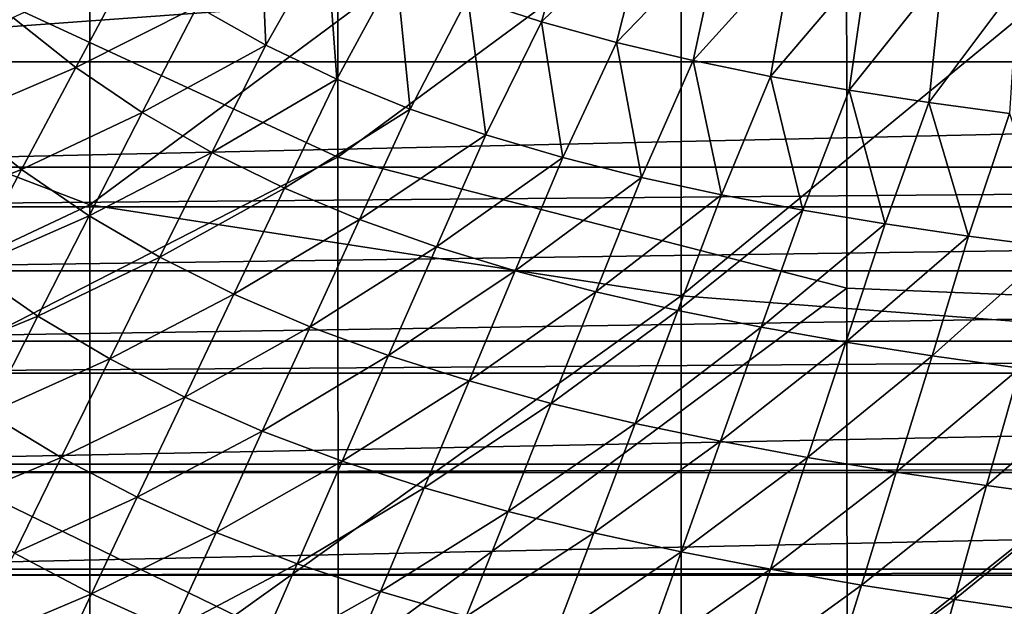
# Model space of a CAD drawing. Header units: metres. Extents: x -104 to 104, y -68 to 90.
# Tile 83 of 256: x -11.5 to -5.36, y -59.46 to -55.8. Entities that reach past the tile are written whole.
import ezdxf

# ---------------------------------------------------------------- set-up
doc = ezdxf.new("R2010")
doc.units = ezdxf.units.M
doc.layers.add('solid_FIT-BATH-153_SW0002', color=7, linetype='CONTINUOUS')

msp = doc.modelspace()

# ---------------------------------------------------------------- linework, layer by layer
at = {"layer": 'solid_FIT-BATH-153_SW0002'}
for points in [[(-9.519306, -53.415058, 10.450956), (-9.516532, -56.657337, 10.174276), (-12.695654, -55.185204, 10.275314)], [(-6.341945, -54.314671, 10.398998), (-9.516532, -56.657337, 10.174276), (-9.519306, -53.415058, 10.450956)], [(-14.752053, -55.545864, 13.235017), (-11.063119, -56.955433, 13.146264), (-11.063119, -53.676071, 13.427971)], [(-11.063119, -53.676071, 13.427971), (-11.063119, -56.955433, 13.146264), (-7.374184, -54.216324, 13.411128)], [(14.95666, -53.915718, 6.273735), (-14.956617, -53.915817, 6.273743), (-14.584985, -56.061543, 6.46147)], [(14.584984, -56.061546, 6.46147), (14.95666, -53.915718, 6.273735), (-14.584985, -56.061543, 6.46147)], [(-11.063119, -56.955433, 13.146264), (-7.374184, -57.522076, 13.126828), (-7.374184, -54.216324, 13.411128)], [(-7.374184, -54.216324, 13.411128), (-7.374184, -57.522076, 13.126828), (-3.685249, -54.484783, 13.409761)], [(-6.341945, -54.314671, 10.398998), (-6.339929, -57.475014, 10.126211), (-9.516532, -56.657337, 10.174276)], [(-3.167725, -54.302979, 10.416376), (-3.166559, -57.601345, 10.133073), (-6.341945, -54.314671, 10.398998)], [(-3.166559, -57.601345, 10.133073), (-6.339929, -57.475014, 10.126211), (-6.341945, -54.314671, 10.398998)], [(-7.374184, -57.522076, 13.126828), (-3.685249, -57.803608, 13.124873), (-3.685249, -54.484783, 13.409761)], [(-8.24551, -55.811424, -5.159258), (-8.705035, -55.660885, -5.076996), (-8.02668, -55.045052, -5.430901)], [(-8.24551, -55.811424, -5.159258), (-8.02668, -55.045052, -5.430901), (-7.582483, -55.167034, -5.502922)], [(-9.96647, -55.957783, -4.548944), (-10.393465, -55.715958, -4.45189), (-10.00568, -55.057903, -4.803194)], [(-9.96647, -55.957783, -4.548944), (-10.00568, -55.057903, -4.803194), (-9.587431, -55.286892, -4.897651)], [(-7.776634, -55.941574, -5.235072), (-8.24551, -55.811424, -5.159258), (-7.582483, -55.167034, -5.502922)], [(-7.776634, -55.941574, -5.235072), (-7.582483, -55.167034, -5.502922), (-7.131254, -55.271893, -5.568542)], [(-9.516532, -56.657337, 10.174276), (-12.692186, -58.283115, 9.996638), (-12.695654, -55.185204, 10.275314)], [(-9.522548, -56.170433, -4.643414), (-9.96647, -55.957783, -4.548944), (-9.587431, -55.286892, -4.897651)], [(-9.522548, -56.170433, -4.643414), (-9.587431, -55.286892, -4.897651), (-9.153101, -55.487022, -4.989381)], [(-7.299624, -56.054279, -5.304118), (-7.776634, -55.941574, -5.235072), (-7.131254, -55.271893, -5.568542)], [(-7.299624, -56.054279, -5.304118), (-7.131254, -55.271893, -5.568542), (-6.6739, -55.362419, -5.6277)], [(-6.815392, -56.152481, -5.366337), (-7.299624, -56.054279, -5.304118), (-6.6739, -55.362419, -5.6277)], [(-6.815392, -56.152481, -5.366337), (-6.6739, -55.362419, -5.6277), (-6.21131, -55.44138, -5.680349)], [(-11.152165, -56.096928, -3.96705), (-11.544831, -55.786137, -3.870307), (-10.800895, -55.444237, -4.354404)], [(-11.152165, -56.096928, -3.96705), (-10.800895, -55.444237, -4.354404), (-10.393465, -55.715958, -4.45189)], [(-6.324781, -56.239014, -5.4217), (-6.815392, -56.152481, -5.366337), (-6.21131, -55.44138, -5.680349)], [(-6.324781, -56.239014, -5.4217), (-6.21131, -55.44138, -5.680349), (-5.743962, -55.510887, -5.726591)], [(-9.063975, -56.356384, -4.733898), (-9.522548, -56.170433, -4.643414), (-9.153101, -55.487022, -4.989381)], [(-9.063975, -56.356384, -4.733898), (-9.153101, -55.487022, -4.989381), (-8.705035, -55.660885, -5.076996)], [(-5.827973, -56.315777, -5.470428), (-6.324781, -56.239014, -5.4217), (-5.743962, -55.510887, -5.726591)], [(-5.827973, -56.315777, -5.470428), (-5.743962, -55.510887, -5.726591), (-5.271792, -55.572197, -5.766725)], [(-14.752053, -55.545864, 13.235017), (-14.752053, -58.691341, 12.94851), (-11.063119, -56.955433, 13.146264)], [(-5.324772, -56.384117, -5.512887), (-5.827973, -56.315777, -5.470428), (-5.271792, -55.572197, -5.766725)], [(-8.592939, -56.518532, -4.819185), (-9.063975, -56.356384, -4.733898), (-8.705035, -55.660885, -5.076996)], [(-8.592939, -56.518532, -4.819185), (-8.705035, -55.660885, -5.076996), (-8.24551, -55.811424, -5.159258)], [(-10.736989, -56.37759, -4.065573), (-11.152165, -56.096928, -3.96705), (-10.393465, -55.715958, -4.45189)], [(-10.736989, -56.37759, -4.065573), (-10.393465, -55.715958, -4.45189), (-9.96647, -55.957783, -4.548944)], [(-11.890828, -56.41383, -3.436471), (-11.544831, -55.786137, -3.870307), (-11.152165, -56.096928, -3.96705)], [(-8.111496, -56.65979, -4.898176), (-8.592939, -56.518532, -4.819185), (-8.24551, -55.811424, -5.159258)], [(-8.111496, -56.65979, -4.898176), (-8.24551, -55.811424, -5.159258), (-7.776634, -55.941574, -5.235072)], [(-10.301907, -56.628418, -4.16364), (-10.736989, -56.37759, -4.065573), (-9.96647, -55.957783, -4.548944)], [(-10.301907, -56.628418, -4.16364), (-9.96647, -55.957783, -4.548944), (-9.522548, -56.170433, -4.643414)], [(-7.620848, -56.783066, -4.970515), (-8.111496, -56.65979, -4.898176), (-7.776634, -55.941574, -5.235072)], [(-7.620848, -56.783066, -4.970515), (-7.776634, -55.941574, -5.235072), (-7.299624, -56.054279, -5.304118)], [(14.584984, -56.061546, 6.46147), (-14.584985, -56.061543, 6.46147), (-14.447524, -56.718449, 6.518942)], [(14.447522, -56.718452, 6.518942), (14.584984, -56.061546, 6.46147), (-14.447524, -56.718449, 6.518942)], [(-11.491202, -56.733044, -3.534016), (-11.890828, -56.41383, -3.436471), (-11.152165, -56.096928, -3.96705)], [(-11.491202, -56.733044, -3.534016), (-11.152165, -56.096928, -3.96705), (-10.736989, -56.37759, -4.065573)], [(-7.121847, -56.891273, -5.036148), (-7.620848, -56.783066, -4.970515), (-7.299624, -56.054279, -5.304118)], [(-7.121847, -56.891273, -5.036148), (-7.299624, -56.054279, -5.304118), (-6.815392, -56.152481, -5.366337)], [(-6.615286, -56.987259, -5.095045), (-7.121847, -56.891273, -5.036148), (-6.815392, -56.152481, -5.366337)], [(-6.615286, -56.987259, -5.095045), (-6.815392, -56.152481, -5.366337), (-6.324781, -56.239014, -5.4217)], [(-9.849432, -56.850143, -4.259196), (-10.301907, -56.628418, -4.16364), (-9.522548, -56.170433, -4.643414)], [(-9.849432, -56.850143, -4.259196), (-9.522548, -56.170433, -4.643414), (-9.063975, -56.356384, -4.733898)], [(-6.101305, -57.073009, -5.147441), (-6.615286, -56.987259, -5.095045), (-6.324781, -56.239014, -5.4217)], [(-6.101305, -57.073009, -5.147441), (-6.324781, -56.239014, -5.4217), (-5.827973, -56.315777, -5.470428)], [(-5.579616, -57.149967, -5.193737), (-6.101305, -57.073009, -5.147441), (-5.827973, -56.315777, -5.470428)], [(-5.579616, -57.149967, -5.193737), (-5.827973, -56.315777, -5.470428), (-5.324772, -56.384117, -5.512887)], [(-11.068854, -57.022186, -3.633209), (-11.491202, -56.733044, -3.534016), (-10.736989, -56.37759, -4.065573)], [(-11.068854, -57.022186, -3.633209), (-10.736989, -56.37759, -4.065573), (-10.301907, -56.628418, -4.16364)], [(-9.381722, -57.04517, -4.350908), (-9.849432, -56.850143, -4.259196), (-9.063975, -56.356384, -4.733898)], [(-9.381722, -57.04517, -4.350908), (-9.063975, -56.356384, -4.733898), (-8.592939, -56.518532, -4.819185)], [(-5.049915, -57.219547, -5.234341), (-5.579616, -57.149967, -5.193737), (-5.324772, -56.384117, -5.512887)], [(-12.223685, -57.024635, -2.95619), (-11.890828, -56.41383, -3.436471), (-11.491202, -56.733044, -3.534016)], [(-8.900846, -57.216339, -4.437623), (-9.381722, -57.04517, -4.350908), (-8.592939, -56.518532, -4.819185)], [(-8.900846, -57.216339, -4.437623), (-8.592939, -56.518532, -4.819185), (-8.111496, -56.65979, -4.898176)], [(-10.626266, -57.281574, -3.731928), (-11.068854, -57.022186, -3.633209), (-10.301907, -56.628418, -4.16364)], [(-10.626266, -57.281574, -3.731928), (-10.301907, -56.628418, -4.16364), (-9.849432, -56.850143, -4.259196)], [(-9.516532, -56.657337, 10.174276), (-9.513561, -59.829487, 9.881904), (-12.692186, -58.283115, 9.996638)], [(-6.339929, -57.475014, 10.126211), (-9.513561, -59.829487, 9.881904), (-9.516532, -56.657337, 10.174276)], [(-8.408741, -57.366478, -4.518294), (-8.900846, -57.216339, -4.437623), (-8.111496, -56.65979, -4.898176)], [(-8.408741, -57.366478, -4.518294), (-8.111496, -56.65979, -4.898176), (-7.620848, -56.783066, -4.970515)], [(14.447522, -56.718452, 6.518942), (-14.447524, -56.718449, 6.518942), (-14.390323, -56.9664, 6.540635)], [(14.390316, -56.966427, 6.540637), (14.447522, -56.718452, 6.518942), (-14.390323, -56.9664, 6.540635)], [(-11.81779, -57.351849, -3.054462), (-12.223685, -57.024635, -2.95619), (-11.491202, -56.733044, -3.534016)], [(-11.81779, -57.351849, -3.054462), (-11.491202, -56.733044, -3.534016), (-11.068854, -57.022186, -3.633209)], [(-7.90652, -57.498444, -4.592589), (-8.408741, -57.366478, -4.518294), (-7.620848, -56.783066, -4.970515)], [(-7.90652, -57.498444, -4.592589), (-7.620848, -56.783066, -4.970515), (-7.121847, -56.891273, -5.036148)], [(-10.165832, -57.511925, -3.828226), (-10.626266, -57.281574, -3.731928), (-9.849432, -56.850143, -4.259196)], [(-10.165832, -57.511925, -3.828226), (-9.849432, -56.850143, -4.259196), (-9.381722, -57.04517, -4.350908)], [(-7.394951, -57.615089, -4.660465), (-7.90652, -57.498444, -4.592589), (-7.121847, -56.891273, -5.036148)], [(-7.394951, -57.615089, -4.660465), (-7.121847, -56.891273, -5.036148), (-6.615286, -56.987259, -5.095045)], [(-14.752053, -58.691341, 12.94851), (-11.063119, -60.164566, 12.848395), (-11.063119, -56.955433, 13.146264)], [(-11.063119, -56.955433, 13.146264), (-11.063119, -60.164566, 12.848395), (-7.374184, -57.522076, 13.126828)], [(14.390316, -56.966427, 6.540637), (-14.390323, -56.9664, 6.540635), (-14.290957, -57.367367, 6.575715)], [(14.290956, -57.367371, 6.575715), (14.390316, -56.966427, 6.540637), (-14.290957, -57.367367, 6.575715)], [(-6.874745, -57.719204, -4.721904), (-7.394951, -57.615089, -4.660465), (-6.615286, -56.987259, -5.095045)], [(-6.874745, -57.719204, -4.721904), (-6.615286, -56.987259, -5.095045), (-6.101305, -57.073009, -5.147441)], [(-11.388953, -57.649059, -3.154252), (-11.81779, -57.351849, -3.054462), (-11.068854, -57.022186, -3.633209)], [(-11.388953, -57.649059, -3.154252), (-11.068854, -57.022186, -3.633209), (-10.626266, -57.281574, -3.731928)], [(-9.689585, -57.715599, -3.920839), (-10.165832, -57.511925, -3.828226), (-9.381722, -57.04517, -4.350908)], [(-9.689585, -57.715599, -3.920839), (-9.381722, -57.04517, -4.350908), (-8.900846, -57.216339, -4.437623)], [(-6.345952, -57.81279, -4.777165), (-6.874745, -57.719204, -4.721904), (-6.101305, -57.073009, -5.147441)], [(-6.345952, -57.81279, -4.777165), (-6.101305, -57.073009, -5.147441), (-5.579616, -57.149967, -5.193737)], [(-5.808194, -57.897346, -4.826689), (-6.345952, -57.81279, -4.777165), (-5.579616, -57.149967, -5.193737)], [(-5.808194, -57.897346, -4.826689), (-5.579616, -57.149967, -5.193737), (-5.049915, -57.219547, -5.234341)], [(-9.199472, -57.895355, -4.008679), (-9.689585, -57.715599, -3.920839), (-8.900846, -57.216339, -4.437623)], [(-9.199472, -57.895355, -4.008679), (-8.900846, -57.216339, -4.437623), (-8.408741, -57.366478, -4.518294)], [(-5.261076, -57.97435, -4.870923), (-5.808194, -57.897346, -4.826689), (-5.049915, -57.219547, -5.234341)], [(-10.939533, -57.916588, -3.253553), (-11.388953, -57.649059, -3.154252), (-10.626266, -57.281574, -3.731928)], [(-10.939533, -57.916588, -3.253553), (-10.626266, -57.281574, -3.731928), (-10.165832, -57.511925, -3.828226)], [(14.290956, -57.367371, 6.575715), (-14.290957, -57.367367, 6.575715), (-14.17272, -57.805462, 6.614043)], [(14.172709, -57.805496, 6.614046), (14.290956, -57.367371, 6.575715), (-14.17272, -57.805462, 6.614043)], [(-12.131949, -57.952648, -2.528939), (-11.81779, -57.351849, -3.054462), (-11.388953, -57.649059, -3.154252)], [(-8.69732, -58.053959, -4.090756), (-9.199472, -57.895355, -4.008679), (-8.408741, -57.366478, -4.518294)], [(-8.69732, -58.053959, -4.090756), (-8.408741, -57.366478, -4.518294), (-7.90652, -57.498444, -4.592589)], [(-6.339929, -57.475014, 10.126211), (-6.337791, -60.569359, 9.83842), (-9.513561, -59.829487, 9.881904)], [(-8.184142, -58.194202, -4.166762), (-8.69732, -58.053959, -4.090756), (-7.90652, -57.498444, -4.592589)], [(-8.184142, -58.194202, -4.166762), (-7.90652, -57.498444, -4.592589), (-7.394951, -57.615089, -4.660465)], [(-3.166559, -57.601345, 10.133073), (-6.337791, -60.569359, 9.83842), (-6.339929, -57.475014, 10.126211)], [(-11.063119, -60.164566, 12.848395), (-7.374184, -60.757038, 12.826158), (-7.374184, -57.522076, 13.126828)], [(-10.471801, -58.155163, -3.35052), (-10.939533, -57.916588, -3.253553), (-10.165832, -57.511925, -3.828226)], [(-10.471801, -58.155163, -3.35052), (-10.165832, -57.511925, -3.828226), (-9.689585, -57.715599, -3.920839)], [(-7.374184, -57.522076, 13.126828), (-7.374184, -60.757038, 12.826158), (-3.685249, -57.803608, 13.124873)], [(-7.660623, -58.318878, -4.236666), (-8.184142, -58.194202, -4.166762), (-7.394951, -57.615089, -4.660465)], [(-7.660623, -58.318878, -4.236666), (-7.394951, -57.615089, -4.660465), (-6.874745, -57.719204, -4.721904)], [(-3.166559, -57.601345, 10.133073), (-3.165333, -60.828033, 9.8335), (-6.337791, -60.569359, 9.83842)], [(-11.697348, -58.257519, -2.629381), (-12.131949, -57.952648, -2.528939), (-11.388953, -57.649059, -3.154252)], [(-11.697348, -58.257519, -2.629381), (-11.388953, -57.649059, -3.154252), (-10.939533, -57.916588, -3.253553)], [(-9.98767, -58.367077, -3.443963), (-10.471801, -58.155163, -3.35052), (-9.689585, -57.715599, -3.920839)], [(-9.98767, -58.367077, -3.443963), (-9.689585, -57.715599, -3.920839), (-9.199472, -57.895355, -4.008679)], [(-7.12739, -58.430721, -4.300463), (-7.660623, -58.318878, -4.236666), (-6.874745, -57.719204, -4.721904)], [(-7.12739, -58.430721, -4.300463), (-6.874745, -57.719204, -4.721904), (-6.345952, -57.81279, -4.777165)], [(14.172709, -57.805496, 6.614046), (-14.17272, -57.805462, 6.614043), (-14.114655, -58.005112, 6.63151)], [(14.114654, -58.005112, 6.63151), (14.172709, -57.805496, 6.614046), (-14.114655, -58.005112, 6.63151)], [(-7.374184, -60.757038, 12.826158), (-3.685249, -61.051376, 12.823524), (-3.685249, -57.803608, 13.124873)], [(-6.584406, -58.531742, -4.35844), (-7.12739, -58.430721, -4.300463), (-6.345952, -57.81279, -4.777165)], [(-6.584406, -58.531742, -4.35844), (-6.345952, -57.81279, -4.777165), (-5.808194, -57.897346, -4.826689)], [(-11.241805, -58.532795, -2.729315), (-11.697348, -58.257519, -2.629381), (-10.939533, -57.916588, -3.253553)], [(-11.241805, -58.532795, -2.729315), (-10.939533, -57.916588, -3.253553), (-10.471801, -58.155163, -3.35052)], [(-9.488967, -58.555019, -3.532853), (-9.98767, -58.367077, -3.443963), (-9.199472, -57.895355, -4.008679)], [(-9.488967, -58.555019, -3.532853), (-9.199472, -57.895355, -4.008679), (-8.69732, -58.053959, -4.090756)], [(-6.031208, -58.623501, -4.411075), (-6.584406, -58.531742, -4.35844), (-5.808194, -57.897346, -4.826689)], [(-6.031208, -58.623501, -4.411075), (-5.808194, -57.897346, -4.826689), (-5.261076, -57.97435, -4.870923)], [(-5.467312, -58.707531, -4.458852), (-6.031208, -58.623501, -4.411075), (-5.261076, -57.97435, -4.870923)], [(-5.467312, -58.707531, -4.458852), (-5.261076, -57.97435, -4.870923), (-4.703953, -58.045177, -4.910399)], [(14.114654, -58.005112, 6.63151), (-14.114655, -58.005112, 6.63151), (-13.928245, -58.57436, 6.681313)], [(13.928233, -58.57439, 6.681316), (14.114654, -58.005112, 6.63151), (-13.928245, -58.57436, 6.681313)], [(-8.977399, -58.721691, -3.616258), (-9.488967, -58.555019, -3.532853), (-8.69732, -58.053959, -4.090756)], [(-8.977399, -58.721691, -3.616258), (-8.69732, -58.053959, -4.090756), (-8.184142, -58.194202, -4.166762)], [(-4.891976, -58.785294, -4.502365), (-5.467312, -58.707531, -4.458852), (-4.703953, -58.045177, -4.910399)], [(-10.767466, -58.77919, -2.826998), (-11.241805, -58.532795, -2.729315), (-10.471801, -58.155163, -3.35052)], [(-10.767466, -58.77919, -2.826998), (-10.471801, -58.155163, -3.35052), (-9.98767, -58.367077, -3.443963)], [(-8.453888, -58.869816, -3.693896), (-8.977399, -58.721691, -3.616258), (-8.184142, -58.194202, -4.166762)], [(-8.453888, -58.869816, -3.693896), (-8.184142, -58.194202, -4.166762), (-7.660623, -58.318878, -4.236666)], [(-9.513561, -59.829487, 9.881904), (-12.693438, -61.319489, 9.702701), (-12.692186, -58.283115, 9.996638)], [(-11.994268, -58.846832, -2.061075), (-11.697348, -58.257519, -2.629381), (-11.241805, -58.532795, -2.729315)], [(-10.276123, -58.998947, -2.921306), (-10.767466, -58.77919, -2.826998), (-9.98767, -58.367077, -3.443963)], [(-10.276123, -58.998947, -2.921306), (-9.98767, -58.367077, -3.443963), (-9.488967, -58.555019, -3.532853)], [(-7.919036, -59.002125, -3.765745), (-8.453888, -58.869816, -3.693896), (-7.660623, -58.318878, -4.236666)], [(-7.919036, -59.002125, -3.765745), (-7.660623, -58.318878, -4.236666), (-7.12739, -58.430721, -4.300463)], [(-7.373385, -59.1213, -3.831812), (-7.919036, -59.002125, -3.765745), (-7.12739, -58.430721, -4.300463)], [(-7.373385, -59.1213, -3.831812), (-7.12739, -58.430721, -4.300463), (-6.584406, -58.531742, -4.35844)], [(-11.533306, -59.129436, -2.161729), (-11.994268, -58.846832, -2.061075), (-11.241805, -58.532795, -2.729315)], [(-11.533306, -59.129436, -2.161729), (-11.241805, -58.532795, -2.729315), (-10.767466, -58.77919, -2.826998)], [(-9.769485, -59.194683, -3.011268), (-10.276123, -58.998947, -2.921306), (-9.488967, -58.555019, -3.532853)], [(-9.769485, -59.194683, -3.011268), (-9.488967, -58.555019, -3.532853), (-8.977399, -58.721691, -3.616258)], [(-6.816818, -59.229366, -3.892413), (-7.373385, -59.1213, -3.831812), (-6.584406, -58.531742, -4.35844)], [(-6.816818, -59.229366, -3.892413), (-6.584406, -58.531742, -4.35844), (-6.031208, -58.623501, -4.411075)], [(13.928233, -58.57439, 6.681316), (-13.928245, -58.57436, 6.681313), (-13.909707, -58.625629, 6.685799)], [(13.909707, -58.625633, 6.685799), (13.928233, -58.57439, 6.681316), (-13.909707, -58.625629, 6.685799)], [(13.909707, -58.625633, 6.685799), (-13.909707, -58.625629, 6.685799), (-13.667226, -59.228374, 6.738532)], [(13.667225, -59.228374, 6.738532), (13.909707, -58.625633, 6.685799), (-13.667226, -59.228374, 6.738532)], [(-6.24879, -59.327923, -3.948062), (-6.816818, -59.229366, -3.892413), (-6.031208, -58.623501, -4.411075)], [(-6.24879, -59.327923, -3.948062), (-6.031208, -58.623501, -4.411075), (-5.467312, -58.707531, -4.458852)], [(-14.752053, -58.691341, 12.94851), (-14.752053, -61.77322, 12.646283), (-11.063119, -60.164566, 12.848395)], [(-9.24914, -59.369026, -3.096009), (-9.769485, -59.194683, -3.011268), (-8.977399, -58.721691, -3.616258)], [(-9.24914, -59.369026, -3.096009), (-8.977399, -58.721691, -3.616258), (-8.453888, -58.869816, -3.693896)], [(-5.668739, -59.418564, -3.99928), (-6.24879, -59.327923, -3.948062), (-5.467312, -58.707531, -4.458852)], [(-5.668739, -59.418564, -3.99928), (-5.467312, -58.707531, -4.458852), (-4.891976, -58.785294, -4.502365)], [(-11.053045, -59.383244, -2.260205), (-11.533306, -59.129436, -2.161729), (-10.767466, -58.77919, -2.826998)], [(-11.053045, -59.383244, -2.260205), (-10.767466, -58.77919, -2.826998), (-10.276123, -58.998947, -2.921306)], [(-5.075833, -59.502838, -4.046718), (-5.668739, -59.418564, -3.99928), (-4.891976, -58.785294, -4.502365)], [(-8.71592, -59.524632, -3.175266), (-9.24914, -59.369026, -3.096009), (-8.453888, -58.869816, -3.693896)], [(-8.71592, -59.524632, -3.175266), (-8.453888, -58.869816, -3.693896), (-7.919036, -59.002125, -3.765745)], [(-10.555158, -59.610432, -2.355443), (-11.053045, -59.383244, -2.260205), (-10.276123, -58.998947, -2.921306)], [(-10.555158, -59.610432, -2.355443), (-10.276123, -58.998947, -2.921306), (-9.769485, -59.194683, -3.011268)], [(-8.170344, -59.664181, -3.249031), (-8.71592, -59.524632, -3.175266), (-7.919036, -59.002125, -3.765745)], [(-8.170344, -59.664181, -3.249031), (-7.919036, -59.002125, -3.765745), (-7.373385, -59.1213, -3.831812)], [(-11.814342, -59.705723, -1.554207), (-11.533306, -59.129436, -2.161729), (-11.053045, -59.383244, -2.260205)], [(-7.612876, -59.790295, -3.317322), (-8.170344, -59.664181, -3.249031), (-7.373385, -59.1213, -3.831812)], [(-7.612876, -59.790295, -3.317322), (-7.373385, -59.1213, -3.831812), (-6.816818, -59.229366, -3.892413)], [(13.667225, -59.228374, 6.738532), (-13.667226, -59.228374, 6.738532), (-13.650395, -59.266006, 6.741824)], [(13.650385, -59.266029, 6.741826), (13.667225, -59.228374, 6.738532), (-13.650395, -59.266006, 6.741824)], [(-10.04123, -59.813553, -2.446528), (-10.555158, -59.610432, -2.355443), (-9.769485, -59.194683, -3.011268)], [(-10.04123, -59.813553, -2.446528), (-9.769485, -59.194683, -3.011268), (-9.24914, -59.369026, -3.096009)], [(-7.043321, -59.904999, -3.38048), (-7.612876, -59.790295, -3.317322), (-6.816818, -59.229366, -3.892413)], [(-7.043321, -59.904999, -3.38048), (-6.816818, -59.229366, -3.892413), (-6.24879, -59.327923, -3.948062)], [(13.650385, -59.266029, 6.741826), (-13.650395, -59.266006, 6.741824), (-13.380065, -59.806362, 6.789099)], [(13.380065, -59.806362, 6.789099), (13.650385, -59.266029, 6.741826), (-13.380065, -59.806362, 6.789099)], [(-6.461062, -60.009945, -3.439053), (-7.043321, -59.904999, -3.38048), (-6.24879, -59.327923, -3.948062)], [(-6.461062, -60.009945, -3.439053), (-6.24879, -59.327923, -3.948062), (-5.668739, -59.418564, -3.99928)], [(-11.328822, -59.966503, -1.653542), (-11.814342, -59.705723, -1.554207), (-11.053045, -59.383244, -2.260205)], [(-11.328822, -59.966503, -1.653542), (-11.053045, -59.383244, -2.260205), (-10.555158, -59.610432, -2.355443)], [(-9.512738, -59.995159, -2.532635), (-10.04123, -59.813553, -2.446528), (-9.24914, -59.369026, -3.096009)], [(-9.512738, -59.995159, -2.532635), (-9.24914, -59.369026, -3.096009), (-8.71592, -59.524632, -3.175266)], [(-5.865464, -60.106773, -3.4936), (-6.461062, -60.009945, -3.439053), (-5.668739, -59.418564, -3.99928)], [(-5.865464, -60.106773, -3.4936), (-5.668739, -59.418564, -3.99928), (-5.075833, -59.502838, -4.046718)]]:
    msp.add_3dface(points, dxfattribs=at)

doc.saveas('drawing.dxf')
